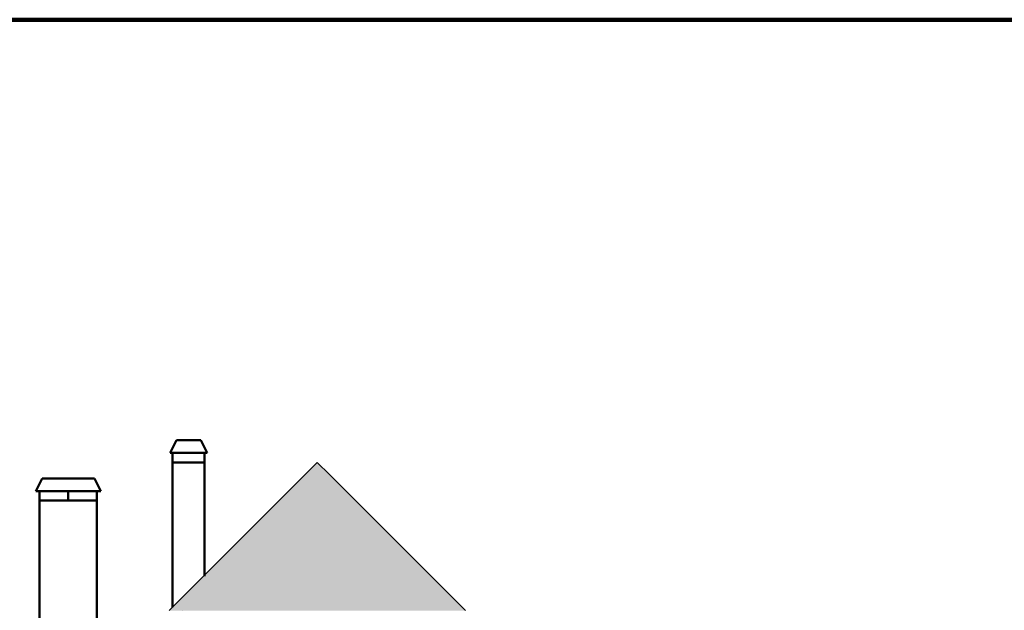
# Model space of a CAD drawing. Header units: millimetres. Extents: x -2096172177 to 2055029645, y -728784453 to 1899906214.
# Tile 85 of 109: x 3637987 to 3653476, y 1859962 to 1869250. Entities that reach past the tile are written whole.
import ezdxf

# ---------------------------------------------------------------- set-up
doc = ezdxf.new("R2010")
doc.units = ezdxf.units.MM
for name, color, linetype, lineweight in [('Лестница и ступ', 100, 'Continuous', 18), ('Рамка', 2, 'Continuous', 100), ('стропила', 5, 'Continuous', 35), ('Толщины привязок', 130, 'Continuous', 18), ('Уровни пола', 240, 'Continuous', 50), ('Штриховки', 212, 'Continuous', 25)]:
    doc.layers.add(name, color=color, linetype=linetype, lineweight=lineweight)

# ---------------------------------------------------------------- blocks, each defined once
blk = doc.blocks.new('Фасад (на основе 1 эт)')
at = {"layer": 'Штриховки'}
h = blk.add_hatch(dxfattribs=at)
h.set_pattern_fill('TILE3', color=256, scale=4, pattern_type=2)
h.set_pattern_definition([(331.6993, (1306856.644, 685659.73), (400.00005757, -199.99943377), [29.5296, -2923.4334]), (323.9727, (1306876.644, 685668.73), (1400.0000374, -999.99716957), [27.203, -2693.0886]), (84.8572, (1306721.6435, 685619.7295), (1600.011055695, 17800.0000799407), [196.7922, -19884.0456]), (46.8476, (1306745.6435, 685629.7295), (2800.00097714, 2999.99994522), [21.9318, -4364.4114]), (90, (1306739.64, 685615.73), (-200, 1e-14), [4, -196]), (59.0362, (1306739.644, 685619.73), (200.0003757, 400.0001299), [11.662, -1154.529]), (63.4349, (1306721.64, 685619.73), (0.00026, 199.999913), [15.6524, -431.5614]), (49.899, (1306728.6435, 685633.7295), (1000.00343812, 1200.00001941), [24.8394, -4943.0642]), (0, (1306721.64, 685619.73), (0, 200), [18, -182]), (16.2602, (1306786.6435, 685659.7295), (3400.00008218, 999.9997206), [25, -4974.9998]), (20.556, (1306766.644, 685668.73), (999.9999944, 399.9990588), [34.176, -1674.6242]), (7.4314, (1306798.6435, 685680.7295), (2999.99995095, 399.9995566), [23.1948, -4615.7704]), (36.0273, (1306744.644, 685652.73), (799.99998864, 599.9985412), [27.203, -2693.0886]), (28.3007, (1306760.644, 685645.73), (2199.9998857, 1199.99727138), [29.5296, -2923.4334]), (352.5686, (1306821.6435, 685683.7295), (1599.99993232, -199.99977732), [23.1948, -4615.7704]), (339.444, (1306844.644, 685680.73), (599.9999651, -199.9994856), [34.176, -1674.6242]), (343.7398, (1306832.6435, 685666.7295), (1400.00003287, -399.99988495), [25, -4974.9998]), (0, (1306810.64, 685666.73), (0, 200), [22, -178]), (275.1429, (1306904.0035, 685815.7295), (200.00529586, -2200.0000152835), [196.7922, -19884.0486]), (0, (1306903.64, 685619.73), (0, 200), [18, -182]), (310.101, (1306898.6435, 685652.7295), (2200.00711284, -2600.00006477), [24.8394, -4943.0642]), (296.5651, (1306914.64, 685633.73), (200.000172, -200.0001), [15.6524, -431.5614]), (300.9638, (1306897.644, 685629.73), (400.0007025, -599.9999475), [11.662, -1154.529]), (90, (1306903.64, 685615.73), (-200, 1e-14), [4, -196]), (313.1524, (1306882.6435, 685645.7295), (200.00011609, -200.00007178), [21.9318, -4364.4114])])
h.paths.add_polyline_path([(1811996.946, 964909.975), (1809667.088, 962580.117), (1814326.804, 962580.117)])
at = {"layer": 'Лестница и ступ'}
blk.add_line((1811996.946, 964909.975), (1810221.606, 963135.639), dxfattribs=at)
at = {"layer": 'Рамка'}
blk.add_line((1762583.109, 971872.164), (1846683.109, 971872.164), dxfattribs=at)
at = {"layer": 'стропила'}
for p in [(1811805.249, 964718.277), (1812188.644, 964718.277)]:
    blk.add_line(p, (1811996.946, 964909.975), dxfattribs=at)
at = {"layer": 'стропила', "ltscale": 100}
for p, q in [((1809667.088, 962580.117), (1811805.249, 964718.277)), ((1814326.804, 962580.117), (1812188.644, 964718.277))]:
    blk.add_line(p, q, dxfattribs=at)
at = {"layer": 'Уровни пола'}
for p, q in [((1809680.131, 965059.639), (1809780.131, 965259.745)), ((1809780.131, 965259.745), (1810165.711, 965259.743)), ((1810165.711, 965259.743), (1810265.698, 965059.639)), ((1810265.698, 965059.639), (1809680.131, 965059.639)), ((1809721.606, 964909.639), (1809721.606, 965059.639)), ((1810221.606, 964909.639), (1810221.606, 965059.639)), ((1809721.606, 962634.423), (1809721.606, 964909.639)), ((1809721.606, 964909.639), (1810221.606, 964909.639)), ((1810221.606, 963133.968), (1810221.606, 964909.639)), ((1807568.894, 964459.639), (1807668.894, 964659.745)), ((1807668.894, 964659.745), (1808490.741, 964659.743)), ((1808490.741, 964659.743), (1808590.728, 964459.639)), ((1808590.728, 964459.639), (1807568.894, 964459.639)), ((1807626.606, 964309.639), (1807626.606, 964459.639)), ((1808076.606, 964309.639), (1808076.606, 964459.639)), ((1808526.606, 964309.639), (1808526.606, 964459.639)), ((1807626.606, 960546.533), (1807626.606, 964309.639)), ((1807626.606, 964309.639), (1808526.606, 964309.639)), ((1808526.606, 961433.298), (1808526.606, 964309.639)), ((1810221.606, 963122.863), (1810221.606, 963128.317))]:
    blk.add_line(p, q, dxfattribs=at)
at = {"layer": 'Уровни пола', "lineweight": 25}
blk.add_lwpolyline([(1809872.923, 962588.596), (1809872.648, 962588.871)], dxfattribs=at)

msp = doc.modelspace()

# ---------------------------------------------------------------- block references
at = {"layer": 'Толщины привязок'}
msp.add_blockref('Фасад (на основе 1 эт)', (1830671.788, 897377.872), dxfattribs=at)

doc.saveas('drawing.dxf')
